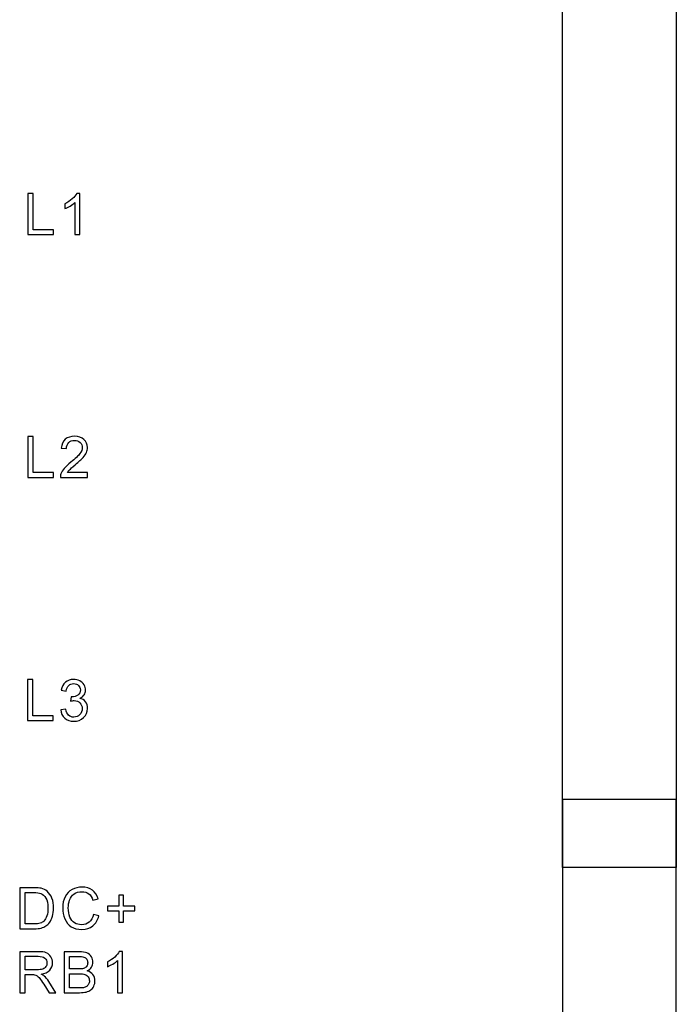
# Model space of a CAD drawing. Header units: millimetres. Extents: x -371 to 373, y -280 to 256.
# Tile 34 of 103: x -305 to -285, y 56 to 87. Entities that reach past the tile are written whole.
import ezdxf

# ---------------------------------------------------------------- set-up
doc = ezdxf.new("R2010")
doc.units = ezdxf.units.MM
doc.header["$MEASUREMENT"] = 0
doc.layers.add('layer 1', color=7, linetype='Continuous')

msp = doc.modelspace()

# ---------------------------------------------------------------- linework, layer by layer
at = {"layer": 'layer 1', "color": 252}
for points in [[(-285.0869, 113.8447), (-285.0869, 113.8447), (-288.5869, 113.8447), (-288.5869, 113.8447), (-288.5869, 113.8447), (-288.5869, 113.8447), (-288.5869, 60.3967), (-288.5869, 60.3967), (-288.5869, 60.3967), (-288.5869, 60.3967), (-285.0869, 60.3967), (-285.0869, 60.3967), (-285.0869, 60.3967), (-285.0869, 60.3967), (-285.0869, 113.8447), (-285.0869, 113.8447)], [(-288.5869, 62.4893), (-288.5869, 62.4893), (-285.0869, 62.4893), (-285.0869, 62.4893), (-285.0869, 62.4893), (-285.0869, 62.4893), (-285.0869, 24.4291), (-285.0869, 24.4291), (-285.0869, 24.4291), (-285.0869, 24.4291), (-288.5869, 20.9291), (-288.5869, 20.9291), (-288.5869, 20.9291), (-288.5869, 20.9291), (-288.5869, 62.4893), (-288.5869, 62.4893)]]:
    msp.add_open_spline(points, degree=3, knots=[0, 0, 0, 0, 0.2, 0.2, 0.2, 0.2, 0.4, 0.4, 0.4, 0.4, 0.6, 0.6, 0.6, 0.6, 1, 1, 1, 1], dxfattribs=at)
at = {"layer": 'layer 1', "color": 250}
for points, knots in [([(-305.0582, 79.8946), (-305.0582, 79.8946), (-305.0582, 81.1576), (-305.0582, 81.1576), (-305.0582, 81.1576), (-305.0582, 81.1576), (-304.8907, 81.1576), (-304.8907, 81.1576), (-304.8907, 81.1576), (-304.8907, 81.1576), (-304.8907, 80.0428), (-304.8907, 80.0428), (-304.8907, 80.0428), (-304.8907, 80.0428), (-304.2698, 80.0428), (-304.2698, 80.0428), (-304.2698, 80.0428), (-304.2698, 80.0428), (-304.2698, 79.8946), (-304.2698, 79.8946), (-304.2698, 79.8946), (-304.2698, 79.8946), (-305.0582, 79.8946), (-305.0582, 79.8946)], [0, 0, 0, 0, 0.1428571, 0.1428571, 0.1428571, 0.1428571, 0.2857143, 0.2857143, 0.2857143, 0.2857143, 0.4285714, 0.4285714, 0.4285714, 0.4285714, 0.5714286, 0.5714286, 0.5714286, 0.5714286, 0.7142857, 0.7142857, 0.7142857, 0.7142857, 1, 1, 1, 1]), ([(-303.4518, 79.8946), (-303.4518, 79.8946), (-303.6071, 79.8946), (-303.6071, 79.8946), (-303.6071, 79.8946), (-303.6071, 79.8946), (-303.6071, 80.883), (-303.6071, 80.883), (-303.6071, 80.883), (-303.6444, 80.8471), (-303.6935, 80.8115), (-303.754, 80.776), (-303.754, 80.776), (-303.8146, 80.7404), (-303.8693, 80.7136), (-303.9175, 80.696), (-303.9175, 80.696), (-303.9175, 80.696), (-303.9175, 80.8459), (-303.9175, 80.8459), (-303.9175, 80.8459), (-303.8308, 80.8865), (-303.7549, 80.9359), (-303.69, 80.9941), (-303.69, 80.9941), (-303.625, 81.052), (-303.5788, 81.1082), (-303.5518, 81.1628), (-303.5518, 81.1628), (-303.5518, 81.1628), (-303.4518, 81.1628), (-303.4518, 81.1628), (-303.4518, 81.1628), (-303.4518, 81.1628), (-303.4518, 79.8946), (-303.4518, 79.8946)], [0, 0, 0, 0, 0.1, 0.1, 0.1, 0.1, 0.2, 0.2, 0.2, 0.2, 0.3, 0.3, 0.3, 0.3, 0.4, 0.4, 0.4, 0.4, 0.5, 0.5, 0.5, 0.5, 0.6, 0.6, 0.6, 0.6, 0.7, 0.7, 0.7, 0.7, 0.8, 0.8, 0.8, 0.8, 1, 1, 1, 1]), ([(-305.0582, 72.4154), (-305.0582, 72.4154), (-305.0582, 73.6784), (-305.0582, 73.6784), (-305.0582, 73.6784), (-305.0582, 73.6784), (-304.8907, 73.6784), (-304.8907, 73.6784), (-304.8907, 73.6784), (-304.8907, 73.6784), (-304.8907, 72.5636), (-304.8907, 72.5636), (-304.8907, 72.5636), (-304.8907, 72.5636), (-304.2698, 72.5636), (-304.2698, 72.5636), (-304.2698, 72.5636), (-304.2698, 72.5636), (-304.2698, 72.4154), (-304.2698, 72.4154), (-304.2698, 72.4154), (-304.2698, 72.4154), (-305.0582, 72.4154), (-305.0582, 72.4154)], [0, 0, 0, 0, 0.1428571, 0.1428571, 0.1428571, 0.1428571, 0.2857143, 0.2857143, 0.2857143, 0.2857143, 0.4285714, 0.4285714, 0.4285714, 0.4285714, 0.5714286, 0.5714286, 0.5714286, 0.5714286, 0.7142857, 0.7142857, 0.7142857, 0.7142857, 1, 1, 1, 1]), ([(-303.2208, 72.5636), (-303.2208, 72.5636), (-303.2208, 72.4154), (-303.2208, 72.4154), (-303.2208, 72.4154), (-303.2208, 72.4154), (-304.0568, 72.4154), (-304.0568, 72.4154), (-304.0568, 72.4154), (-304.058, 72.4527), (-304.0518, 72.4886), (-304.0386, 72.5233), (-304.0386, 72.5233), (-304.0172, 72.58), (-303.9828, 72.6362), (-303.9354, 72.6912), (-303.9354, 72.6912), (-303.8881, 72.7461), (-303.8205, 72.8096), (-303.7326, 72.8817), (-303.7326, 72.8817), (-303.5959, 72.9943), (-303.503, 73.0833), (-303.4545, 73.1492), (-303.4545, 73.1492), (-303.4057, 73.215), (-303.3813, 73.2774), (-303.3813, 73.3362), (-303.3813, 73.3362), (-303.3813, 73.3976), (-303.4033, 73.4493), (-303.4474, 73.4917), (-303.4474, 73.4917), (-303.4915, 73.5337), (-303.5491, 73.5549), (-303.62, 73.5549), (-303.62, 73.5549), (-303.695, 73.5549), (-303.7549, 73.5325), (-303.7999, 73.4879), (-303.7999, 73.4879), (-303.8449, 73.4435), (-303.8675, 73.3817), (-303.8681, 73.3026), (-303.8681, 73.3026), (-303.8681, 73.3026), (-304.0269, 73.3185), (-304.0269, 73.3185), (-304.0269, 73.3185), (-304.016, 73.4373), (-303.9748, 73.5278), (-303.9037, 73.5902), (-303.9037, 73.5902), (-303.8322, 73.6525), (-303.7367, 73.6836), (-303.6165, 73.6836), (-303.6165, 73.6836), (-303.4953, 73.6836), (-303.3992, 73.6501), (-303.3287, 73.5828), (-303.3287, 73.5828), (-303.2578, 73.5155), (-303.2225, 73.432), (-303.2225, 73.3326), (-303.2225, 73.3326), (-303.2225, 73.2821), (-303.2328, 73.2324), (-303.2537, 73.1836), (-303.2537, 73.1836), (-303.2743, 73.1345), (-303.3087, 73.083), (-303.3566, 73.0289), (-303.3566, 73.0289), (-303.4048, 72.9751), (-303.4845, 72.9008), (-303.5956, 72.8067), (-303.5956, 72.8067), (-303.6888, 72.7285), (-303.7488, 72.6756), (-303.7752, 72.6476), (-303.7752, 72.6476), (-303.8017, 72.6197), (-303.8234, 72.5918), (-303.8408, 72.5636), (-303.8408, 72.5636), (-303.8408, 72.5636), (-303.2208, 72.5636), (-303.2208, 72.5636)], [0, 0, 0, 0, 0.0434783, 0.0434783, 0.0434783, 0.0434783, 0.0869565, 0.0869565, 0.0869565, 0.0869565, 0.1304348, 0.1304348, 0.1304348, 0.1304348, 0.173913, 0.173913, 0.173913, 0.173913, 0.2173913, 0.2173913, 0.2173913, 0.2173913, 0.2608696, 0.2608696, 0.2608696, 0.2608696, 0.3043478, 0.3043478, 0.3043478, 0.3043478, 0.3478261, 0.3478261, 0.3478261, 0.3478261, 0.3913043, 0.3913043, 0.3913043, 0.3913043, 0.4347826, 0.4347826, 0.4347826, 0.4347826, 0.4782609, 0.4782609, 0.4782609, 0.4782609, 0.5217391, 0.5217391, 0.5217391, 0.5217391, 0.5652174, 0.5652174, 0.5652174, 0.5652174, 0.6086957, 0.6086957, 0.6086957, 0.6086957, 0.6521739, 0.6521739, 0.6521739, 0.6521739, 0.6956522, 0.6956522, 0.6956522, 0.6956522, 0.7391304, 0.7391304, 0.7391304, 0.7391304, 0.7826087, 0.7826087, 0.7826087, 0.7826087, 0.826087, 0.826087, 0.826087, 0.826087, 0.8695652, 0.8695652, 0.8695652, 0.8695652, 0.9130435, 0.9130435, 0.9130435, 0.9130435, 1, 1, 1, 1]), ([(-305.0711, 64.9234), (-305.0711, 64.9234), (-305.0711, 66.1864), (-305.0711, 66.1864), (-305.0711, 66.1864), (-305.0711, 66.1864), (-304.9036, 66.1864), (-304.9036, 66.1864), (-304.9036, 66.1864), (-304.9036, 66.1864), (-304.9036, 65.0716), (-304.9036, 65.0716), (-304.9036, 65.0716), (-304.9036, 65.0716), (-304.2827, 65.0716), (-304.2827, 65.0716), (-304.2827, 65.0716), (-304.2827, 65.0716), (-304.2827, 64.9234), (-304.2827, 64.9234), (-304.2827, 64.9234), (-304.2827, 64.9234), (-305.0711, 64.9234), (-305.0711, 64.9234)], [0, 0, 0, 0, 0.1428571, 0.1428571, 0.1428571, 0.1428571, 0.2857143, 0.2857143, 0.2857143, 0.2857143, 0.4285714, 0.4285714, 0.4285714, 0.4285714, 0.5714286, 0.5714286, 0.5714286, 0.5714286, 0.7142857, 0.7142857, 0.7142857, 0.7142857, 1, 1, 1, 1]), ([(-304.0468, 65.2585), (-304.0468, 65.2585), (-303.8916, 65.2797), (-303.8916, 65.2797), (-303.8916, 65.2797), (-303.8737, 65.1915), (-303.8437, 65.128), (-303.801, 65.0892), (-303.801, 65.0892), (-303.7584, 65.0504), (-303.7061, 65.031), (-303.6441, 65.031), (-303.6441, 65.031), (-303.5706, 65.031), (-303.5085, 65.0563), (-303.4586, 65.1068), (-303.4586, 65.1068), (-303.4086, 65.1574), (-303.3836, 65.22), (-303.3836, 65.2947), (-303.3836, 65.2947), (-303.3836, 65.3658), (-303.4068, 65.4246), (-303.4536, 65.4711), (-303.4536, 65.4711), (-303.5, 65.5172), (-303.5591, 65.5405), (-303.6311, 65.5405), (-303.6311, 65.5405), (-303.6605, 65.5405), (-303.697, 65.5346), (-303.7408, 65.5231), (-303.7408, 65.5231), (-303.7408, 65.5231), (-303.7234, 65.6589), (-303.7234, 65.6589), (-303.7234, 65.6589), (-303.7131, 65.6578), (-303.7046, 65.6572), (-303.6984, 65.6572), (-303.6984, 65.6572), (-303.632, 65.6572), (-303.5726, 65.6745), (-303.5194, 65.7089), (-303.5194, 65.7089), (-303.4665, 65.7433), (-303.44, 65.7962), (-303.44, 65.8677), (-303.44, 65.8677), (-303.44, 65.9244), (-303.4594, 65.9715), (-303.4979, 66.0088), (-303.4979, 66.0088), (-303.5365, 66.0461), (-303.5861, 66.0646), (-303.647, 66.0646), (-303.647, 66.0646), (-303.7076, 66.0646), (-303.7578, 66.0455), (-303.7981, 66.0073), (-303.7981, 66.0073), (-303.8384, 65.9691), (-303.8643, 65.9118), (-303.8757, 65.8353), (-303.8757, 65.8353), (-303.8757, 65.8353), (-304.0309, 65.8636), (-304.0309, 65.8636), (-304.0309, 65.8636), (-304.0118, 65.9676), (-303.9689, 66.0485), (-303.9016, 66.1058), (-303.9016, 66.1058), (-303.8346, 66.1631), (-303.7508, 66.1916), (-303.6508, 66.1916), (-303.6508, 66.1916), (-303.582, 66.1916), (-303.5185, 66.1769), (-303.4606, 66.1473), (-303.4606, 66.1473), (-303.4024, 66.1179), (-303.358, 66.0776), (-303.3274, 66.0267), (-303.3274, 66.0267), (-303.2966, 65.9756), (-303.2813, 65.9215), (-303.2813, 65.8641), (-303.2813, 65.8641), (-303.2813, 65.8098), (-303.296, 65.7604), (-303.3251, 65.7157), (-303.3251, 65.7157), (-303.3545, 65.671), (-303.398, 65.6354), (-303.4553, 65.609), (-303.4553, 65.609), (-303.3806, 65.5919), (-303.3227, 65.5561), (-303.2813, 65.5017), (-303.2813, 65.5017), (-303.2401, 65.4476), (-303.2195, 65.3794), (-303.2195, 65.2979), (-303.2195, 65.2979), (-303.2195, 65.1877), (-303.2598, 65.0939), (-303.3401, 65.0172), (-303.3401, 65.0172), (-303.4206, 64.9405), (-303.5223, 64.9022), (-303.6452, 64.9022), (-303.6452, 64.9022), (-303.7561, 64.9022), (-303.8481, 64.9355), (-303.9213, 65.0016), (-303.9213, 65.0016), (-303.9948, 65.0677), (-304.0365, 65.1533), (-304.0468, 65.2585)], [0, 0, 0, 0, 0.0322581, 0.0322581, 0.0322581, 0.0322581, 0.0645161, 0.0645161, 0.0645161, 0.0645161, 0.0967742, 0.0967742, 0.0967742, 0.0967742, 0.1290323, 0.1290323, 0.1290323, 0.1290323, 0.1612903, 0.1612903, 0.1612903, 0.1612903, 0.1935484, 0.1935484, 0.1935484, 0.1935484, 0.2258065, 0.2258065, 0.2258065, 0.2258065, 0.2580645, 0.2580645, 0.2580645, 0.2580645, 0.2903226, 0.2903226, 0.2903226, 0.2903226, 0.3225806, 0.3225806, 0.3225806, 0.3225806, 0.3548387, 0.3548387, 0.3548387, 0.3548387, 0.3870968, 0.3870968, 0.3870968, 0.3870968, 0.4193548, 0.4193548, 0.4193548, 0.4193548, 0.4516129, 0.4516129, 0.4516129, 0.4516129, 0.483871, 0.483871, 0.483871, 0.483871, 0.516129, 0.516129, 0.516129, 0.516129, 0.5483871, 0.5483871, 0.5483871, 0.5483871, 0.5806452, 0.5806452, 0.5806452, 0.5806452, 0.6129032, 0.6129032, 0.6129032, 0.6129032, 0.6451613, 0.6451613, 0.6451613, 0.6451613, 0.6774194, 0.6774194, 0.6774194, 0.6774194, 0.7096774, 0.7096774, 0.7096774, 0.7096774, 0.7419355, 0.7419355, 0.7419355, 0.7419355, 0.7741935, 0.7741935, 0.7741935, 0.7741935, 0.8064516, 0.8064516, 0.8064516, 0.8064516, 0.8387097, 0.8387097, 0.8387097, 0.8387097, 0.8709677, 0.8709677, 0.8709677, 0.8709677, 0.9032258, 0.9032258, 0.9032258, 0.9032258, 0.9354839, 0.9354839, 0.9354839, 0.9354839, 1, 1, 1, 1]), ([(-305.3089, 58.5119), (-305.3089, 58.5119), (-305.3089, 59.7749), (-305.3089, 59.7749), (-305.3089, 59.7749), (-305.3089, 59.7749), (-304.8738, 59.7749), (-304.8738, 59.7749), (-304.8738, 59.7749), (-304.7756, 59.7749), (-304.7006, 59.769), (-304.6489, 59.7569), (-304.6489, 59.7569), (-304.5766, 59.7402), (-304.5148, 59.7099), (-304.4637, 59.6664), (-304.4637, 59.6664), (-304.3969, 59.6099), (-304.3473, 59.5382), (-304.3143, 59.4506), (-304.3143, 59.4506), (-304.2811, 59.363), (-304.2647, 59.2627), (-304.2647, 59.1501), (-304.2647, 59.1501), (-304.2647, 59.0543), (-304.2758, 58.9693), (-304.2982, 58.8953), (-304.2982, 58.8953), (-304.3205, 58.8212), (-304.3493, 58.7597), (-304.3843, 58.7112), (-304.3843, 58.7112), (-304.4196, 58.6627), (-304.4578, 58.6245), (-304.4995, 58.5969), (-304.4995, 58.5969), (-304.541, 58.5689), (-304.5913, 58.5478), (-304.6501, 58.5334), (-304.6501, 58.5334), (-304.7092, 58.519), (-304.7768, 58.5119), (-304.8532, 58.5119), (-304.8532, 58.5119), (-304.8532, 58.5119), (-305.3089, 58.5119), (-305.3089, 58.5119)], [0, 0, 0, 0, 0.0769231, 0.0769231, 0.0769231, 0.0769231, 0.1538462, 0.1538462, 0.1538462, 0.1538462, 0.2307692, 0.2307692, 0.2307692, 0.2307692, 0.3076923, 0.3076923, 0.3076923, 0.3076923, 0.3846154, 0.3846154, 0.3846154, 0.3846154, 0.4615385, 0.4615385, 0.4615385, 0.4615385, 0.5384615, 0.5384615, 0.5384615, 0.5384615, 0.6153846, 0.6153846, 0.6153846, 0.6153846, 0.6923077, 0.6923077, 0.6923077, 0.6923077, 0.7692308, 0.7692308, 0.7692308, 0.7692308, 0.8461538, 0.8461538, 0.8461538, 0.8461538, 1, 1, 1, 1]), ([(-303.0375, 58.9549), (-303.0375, 58.9549), (-302.8699, 58.9126), (-302.8699, 58.9126), (-302.8699, 58.9126), (-302.9049, 58.7753), (-302.9678, 58.6709), (-303.0587, 58.5989), (-303.0587, 58.5989), (-303.1495, 58.5269), (-303.2606, 58.4907), (-303.392, 58.4907), (-303.392, 58.4907), (-303.5279, 58.4907), (-303.6384, 58.5184), (-303.7236, 58.5739), (-303.7236, 58.5739), (-303.8089, 58.6292), (-303.8736, 58.7095), (-303.918, 58.8144), (-303.918, 58.8144), (-303.9624, 58.9197), (-303.9847, 59.0323), (-303.9847, 59.1528), (-303.9847, 59.1528), (-303.9847, 59.2842), (-303.9597, 59.3988), (-303.9094, 59.4967), (-303.9094, 59.4967), (-303.8592, 59.5946), (-303.7877, 59.669), (-303.6951, 59.7199), (-303.6951, 59.7199), (-303.6025, 59.7707), (-303.5005, 59.796), (-303.3894, 59.796), (-303.3894, 59.796), (-303.263, 59.796), (-303.1568, 59.764), (-303.071, 59.6996), (-303.071, 59.6996), (-302.9849, 59.6352), (-302.9249, 59.545), (-302.8911, 59.4285), (-302.8911, 59.4285), (-302.8911, 59.4285), (-303.0551, 59.3897), (-303.0551, 59.3897), (-303.0551, 59.3897), (-303.0842, 59.4815), (-303.1269, 59.5485), (-303.1824, 59.5902), (-303.1824, 59.5902), (-303.238, 59.6323), (-303.308, 59.6531), (-303.3923, 59.6531), (-303.3923, 59.6531), (-303.489, 59.6531), (-303.5702, 59.6299), (-303.6352, 59.5835), (-303.6352, 59.5835), (-303.7001, 59.537), (-303.746, 59.4744), (-303.7722, 59.3962), (-303.7722, 59.3962), (-303.7986, 59.3177), (-303.8118, 59.2369), (-303.8118, 59.1537), (-303.8118, 59.1537), (-303.8118, 59.0464), (-303.7963, 58.9526), (-303.7651, 58.8726), (-303.7651, 58.8726), (-303.7339, 58.7924), (-303.6854, 58.7327), (-303.6196, 58.693), (-303.6196, 58.693), (-303.5537, 58.6533), (-303.4826, 58.6336), (-303.4059, 58.6336), (-303.4059, 58.6336), (-303.3124, 58.6336), (-303.2336, 58.6607), (-303.1689, 58.7145), (-303.1689, 58.7145), (-303.1042, 58.7685), (-303.0604, 58.8485), (-303.0375, 58.9549)], [0, 0, 0, 0, 0.0434783, 0.0434783, 0.0434783, 0.0434783, 0.0869565, 0.0869565, 0.0869565, 0.0869565, 0.1304348, 0.1304348, 0.1304348, 0.1304348, 0.173913, 0.173913, 0.173913, 0.173913, 0.2173913, 0.2173913, 0.2173913, 0.2173913, 0.2608696, 0.2608696, 0.2608696, 0.2608696, 0.3043478, 0.3043478, 0.3043478, 0.3043478, 0.3478261, 0.3478261, 0.3478261, 0.3478261, 0.3913043, 0.3913043, 0.3913043, 0.3913043, 0.4347826, 0.4347826, 0.4347826, 0.4347826, 0.4782609, 0.4782609, 0.4782609, 0.4782609, 0.5217391, 0.5217391, 0.5217391, 0.5217391, 0.5652174, 0.5652174, 0.5652174, 0.5652174, 0.6086957, 0.6086957, 0.6086957, 0.6086957, 0.6521739, 0.6521739, 0.6521739, 0.6521739, 0.6956522, 0.6956522, 0.6956522, 0.6956522, 0.7391304, 0.7391304, 0.7391304, 0.7391304, 0.7826087, 0.7826087, 0.7826087, 0.7826087, 0.826087, 0.826087, 0.826087, 0.826087, 0.8695652, 0.8695652, 0.8695652, 0.8695652, 0.9130435, 0.9130435, 0.9130435, 0.9130435, 1, 1, 1, 1]), ([(-305.1413, 58.6601), (-305.1413, 58.6601), (-304.872, 58.6601), (-304.872, 58.6601), (-304.872, 58.6601), (-304.7888, 58.6601), (-304.7236, 58.6677), (-304.6762, 58.6833), (-304.6762, 58.6833), (-304.6289, 58.6989), (-304.5913, 58.7206), (-304.563, 58.7489), (-304.563, 58.7489), (-304.5237, 58.7885), (-304.4928, 58.842), (-304.4707, 58.9091), (-304.4707, 58.9091), (-304.4487, 58.9761), (-304.4375, 59.0572), (-304.4375, 59.1528), (-304.4375, 59.1528), (-304.4375, 59.2851), (-304.4593, 59.3868), (-304.5025, 59.4579), (-304.5025, 59.4579), (-304.5457, 59.5291), (-304.5983, 59.5767), (-304.6604, 59.6008), (-304.6604, 59.6008), (-304.705, 59.6182), (-304.7771, 59.6267), (-304.8764, 59.6267), (-304.8764, 59.6267), (-304.8764, 59.6267), (-305.1413, 59.6267), (-305.1413, 59.6267), (-305.1413, 59.6267), (-305.1413, 59.6267), (-305.1413, 58.6601), (-305.1413, 58.6601)], [0, 0, 0, 0, 0.0909091, 0.0909091, 0.0909091, 0.0909091, 0.1818182, 0.1818182, 0.1818182, 0.1818182, 0.2727273, 0.2727273, 0.2727273, 0.2727273, 0.3636364, 0.3636364, 0.3636364, 0.3636364, 0.4545455, 0.4545455, 0.4545455, 0.4545455, 0.5454545, 0.5454545, 0.5454545, 0.5454545, 0.6363636, 0.6363636, 0.6363636, 0.6363636, 0.7272727, 0.7272727, 0.7272727, 0.7272727, 0.8181818, 0.8181818, 0.8181818, 0.8181818, 1, 1, 1, 1]), ([(-302.2584, 58.7165), (-302.2584, 58.7165), (-302.2584, 59.0622), (-302.2584, 59.0622), (-302.2584, 59.0622), (-302.2584, 59.0622), (-302.6023, 59.0622), (-302.6023, 59.0622), (-302.6023, 59.0622), (-302.6023, 59.0622), (-302.6023, 59.2069), (-302.6023, 59.2069), (-302.6023, 59.2069), (-302.6023, 59.2069), (-302.2584, 59.2069), (-302.2584, 59.2069), (-302.2584, 59.2069), (-302.2584, 59.2069), (-302.2584, 59.5508), (-302.2584, 59.5508), (-302.2584, 59.5508), (-302.2584, 59.5508), (-302.112, 59.5508), (-302.112, 59.5508), (-302.112, 59.5508), (-302.112, 59.5508), (-302.112, 59.2069), (-302.112, 59.2069), (-302.112, 59.2069), (-302.112, 59.2069), (-301.768, 59.2069), (-301.768, 59.2069), (-301.768, 59.2069), (-301.768, 59.2069), (-301.768, 59.0622), (-301.768, 59.0622), (-301.768, 59.0622), (-301.768, 59.0622), (-302.112, 59.0622), (-302.112, 59.0622), (-302.112, 59.0622), (-302.112, 59.0622), (-302.112, 58.7165), (-302.112, 58.7165), (-302.112, 58.7165), (-302.112, 58.7165), (-302.2584, 58.7165), (-302.2584, 58.7165)], [0, 0, 0, 0, 0.0769231, 0.0769231, 0.0769231, 0.0769231, 0.1538462, 0.1538462, 0.1538462, 0.1538462, 0.2307692, 0.2307692, 0.2307692, 0.2307692, 0.3076923, 0.3076923, 0.3076923, 0.3076923, 0.3846154, 0.3846154, 0.3846154, 0.3846154, 0.4615385, 0.4615385, 0.4615385, 0.4615385, 0.5384615, 0.5384615, 0.5384615, 0.5384615, 0.6153846, 0.6153846, 0.6153846, 0.6153846, 0.6923077, 0.6923077, 0.6923077, 0.6923077, 0.7692308, 0.7692308, 0.7692308, 0.7692308, 0.8461538, 0.8461538, 0.8461538, 0.8461538, 1, 1, 1, 1]), ([(-305.3054, 56.5413), (-305.3054, 56.5413), (-305.3054, 57.8043), (-305.3054, 57.8043), (-305.3054, 57.8043), (-305.3054, 57.8043), (-304.7456, 57.8043), (-304.7456, 57.8043), (-304.7456, 57.8043), (-304.633, 57.8043), (-304.5475, 57.7928), (-304.489, 57.7702), (-304.489, 57.7702), (-304.4305, 57.7475), (-304.3837, 57.7075), (-304.3487, 57.6502), (-304.3487, 57.6502), (-304.3137, 57.5929), (-304.2964, 57.5294), (-304.2964, 57.46), (-304.2964, 57.46), (-304.2964, 57.3703), (-304.3255, 57.2948), (-304.3834, 57.2333), (-304.3834, 57.2333), (-304.4413, 57.1719), (-304.5307, 57.1331), (-304.6518, 57.1163), (-304.6518, 57.1163), (-304.6074, 57.0952), (-304.5739, 57.074), (-304.551, 57.0534), (-304.551, 57.0534), (-304.5022, 57.0087), (-304.456, 56.9526), (-304.4128, 56.8853), (-304.4128, 56.8853), (-304.4128, 56.8853), (-304.1944, 56.5413), (-304.1944, 56.5413), (-304.1944, 56.5413), (-304.1944, 56.5413), (-304.4031, 56.5413), (-304.4031, 56.5413), (-304.4031, 56.5413), (-304.4031, 56.5413), (-304.5701, 56.8041), (-304.5701, 56.8041), (-304.5701, 56.8041), (-304.6186, 56.8803), (-304.6589, 56.9382), (-304.6903, 56.9785), (-304.6903, 56.9785), (-304.7221, 57.0187), (-304.7503, 57.0467), (-304.7753, 57.0628), (-304.7753, 57.0628), (-304.8, 57.0787), (-304.8256, 57.0899), (-304.8514, 57.0963), (-304.8514, 57.0963), (-304.8703, 57.1002), (-304.9011, 57.1022), (-304.9443, 57.1022), (-304.9443, 57.1022), (-304.9443, 57.1022), (-305.1378, 57.1022), (-305.1378, 57.1022), (-305.1378, 57.1022), (-305.1378, 57.1022), (-305.1378, 56.5413), (-305.1378, 56.5413), (-305.1378, 56.5413), (-305.1378, 56.5413), (-305.3054, 56.5413), (-305.3054, 56.5413)], [0, 0, 0, 0, 0.05, 0.05, 0.05, 0.05, 0.1, 0.1, 0.1, 0.1, 0.15, 0.15, 0.15, 0.15, 0.2, 0.2, 0.2, 0.2, 0.25, 0.25, 0.25, 0.25, 0.3, 0.3, 0.3, 0.3, 0.35, 0.35, 0.35, 0.35, 0.4, 0.4, 0.4, 0.4, 0.45, 0.45, 0.45, 0.45, 0.5, 0.5, 0.5, 0.5, 0.55, 0.55, 0.55, 0.55, 0.6, 0.6, 0.6, 0.6, 0.65, 0.65, 0.65, 0.65, 0.7, 0.7, 0.7, 0.7, 0.75, 0.75, 0.75, 0.75, 0.8, 0.8, 0.8, 0.8, 0.85, 0.85, 0.85, 0.85, 0.9, 0.9, 0.9, 0.9, 1, 1, 1, 1]), ([(-305.1378, 57.2469), (-305.1378, 57.2469), (-304.7791, 57.2469), (-304.7791, 57.2469), (-304.7791, 57.2469), (-304.7027, 57.2469), (-304.6433, 57.2548), (-304.6004, 57.2707), (-304.6004, 57.2707), (-304.5575, 57.2863), (-304.5248, 57.3115), (-304.5028, 57.3465), (-304.5028, 57.3465), (-304.4804, 57.3812), (-304.4693, 57.4188), (-304.4693, 57.4597), (-304.4693, 57.4597), (-304.4693, 57.5194), (-304.4907, 57.5688), (-304.5339, 57.6073), (-304.5339, 57.6073), (-304.5772, 57.6458), (-304.6454, 57.6649), (-304.7386, 57.6649), (-304.7386, 57.6649), (-304.7386, 57.6649), (-305.1378, 57.6649), (-305.1378, 57.6649), (-305.1378, 57.6649), (-305.1378, 57.6649), (-305.1378, 57.2469), (-305.1378, 57.2469)], [0, 0, 0, 0, 0.1111111, 0.1111111, 0.1111111, 0.1111111, 0.2222222, 0.2222222, 0.2222222, 0.2222222, 0.3333333, 0.3333333, 0.3333333, 0.3333333, 0.4444444, 0.4444444, 0.4444444, 0.4444444, 0.5555556, 0.5555556, 0.5555556, 0.5555556, 0.6666667, 0.6666667, 0.6666667, 0.6666667, 0.7777778, 0.7777778, 0.7777778, 0.7777778, 1, 1, 1, 1]), ([(-303.9441, 56.5413), (-303.9441, 56.5413), (-303.9441, 57.8043), (-303.9441, 57.8043), (-303.9441, 57.8043), (-303.9441, 57.8043), (-303.4702, 57.8043), (-303.4702, 57.8043), (-303.4702, 57.8043), (-303.3738, 57.8043), (-303.2965, 57.7916), (-303.238, 57.766), (-303.238, 57.766), (-303.1798, 57.7405), (-303.1342, 57.7011), (-303.1013, 57.6479), (-303.1013, 57.6479), (-303.0681, 57.5949), (-303.0516, 57.5394), (-303.0516, 57.4812), (-303.0516, 57.4812), (-303.0516, 57.4274), (-303.0663, 57.3765), (-303.0954, 57.3289), (-303.0954, 57.3289), (-303.1245, 57.2813), (-303.1686, 57.2427), (-303.2277, 57.2133), (-303.2277, 57.2133), (-303.1513, 57.191), (-303.0925, 57.1528), (-303.0516, 57.0987), (-303.0516, 57.0987), (-303.0104, 57.0449), (-302.9899, 56.9811), (-302.9899, 56.9076), (-302.9899, 56.9076), (-302.9899, 56.8482), (-303.0025, 56.7932), (-303.0275, 56.7424), (-303.0275, 56.7424), (-303.0525, 56.6915), (-303.0834, 56.6524), (-303.1201, 56.6248), (-303.1201, 56.6248), (-303.1568, 56.5975), (-303.203, 56.5766), (-303.2583, 56.5625), (-303.2583, 56.5625), (-303.3138, 56.5484), (-303.3817, 56.5413), (-303.4623, 56.5413), (-303.4623, 56.5413), (-303.4623, 56.5413), (-303.9441, 56.5413), (-303.9441, 56.5413)], [0, 0, 0, 0, 0.0666667, 0.0666667, 0.0666667, 0.0666667, 0.1333333, 0.1333333, 0.1333333, 0.1333333, 0.2, 0.2, 0.2, 0.2, 0.2666667, 0.2666667, 0.2666667, 0.2666667, 0.3333333, 0.3333333, 0.3333333, 0.3333333, 0.4, 0.4, 0.4, 0.4, 0.4666667, 0.4666667, 0.4666667, 0.4666667, 0.5333333, 0.5333333, 0.5333333, 0.5333333, 0.6, 0.6, 0.6, 0.6, 0.6666667, 0.6666667, 0.6666667, 0.6666667, 0.7333333, 0.7333333, 0.7333333, 0.7333333, 0.8, 0.8, 0.8, 0.8, 0.8666667, 0.8666667, 0.8666667, 0.8666667, 1, 1, 1, 1]), ([(-303.7766, 57.2733), (-303.7766, 57.2733), (-303.5035, 57.2733), (-303.5035, 57.2733), (-303.5035, 57.2733), (-303.4294, 57.2733), (-303.3762, 57.2783), (-303.3441, 57.288), (-303.3441, 57.288), (-303.3015, 57.3007), (-303.2694, 57.3218), (-303.248, 57.3512), (-303.248, 57.3512), (-303.2265, 57.3806), (-303.2156, 57.4174), (-303.2156, 57.4618), (-303.2156, 57.4618), (-303.2156, 57.5038), (-303.2256, 57.5408), (-303.2459, 57.5726), (-303.2459, 57.5726), (-303.2659, 57.6046), (-303.2947, 57.6267), (-303.3321, 57.6384), (-303.3321, 57.6384), (-303.3694, 57.6502), (-303.4335, 57.6561), (-303.524, 57.6561), (-303.524, 57.6561), (-303.524, 57.6561), (-303.7766, 57.6561), (-303.7766, 57.6561), (-303.7766, 57.6561), (-303.7766, 57.6561), (-303.7766, 57.2733), (-303.7766, 57.2733)], [0, 0, 0, 0, 0.1, 0.1, 0.1, 0.1, 0.2, 0.2, 0.2, 0.2, 0.3, 0.3, 0.3, 0.3, 0.4, 0.4, 0.4, 0.4, 0.5, 0.5, 0.5, 0.5, 0.6, 0.6, 0.6, 0.6, 0.7, 0.7, 0.7, 0.7, 0.8, 0.8, 0.8, 0.8, 1, 1, 1, 1]), ([(-302.1422, 56.5413), (-302.1422, 56.5413), (-302.2975, 56.5413), (-302.2975, 56.5413), (-302.2975, 56.5413), (-302.2975, 56.5413), (-302.2975, 57.5297), (-302.2975, 57.5297), (-302.2975, 57.5297), (-302.3348, 57.4938), (-302.3839, 57.4582), (-302.4444, 57.4227), (-302.4444, 57.4227), (-302.505, 57.3871), (-302.5597, 57.3603), (-302.6079, 57.3427), (-302.6079, 57.3427), (-302.6079, 57.3427), (-302.6079, 57.4926), (-302.6079, 57.4926), (-302.6079, 57.4926), (-302.5212, 57.5332), (-302.4453, 57.5826), (-302.3804, 57.6408), (-302.3804, 57.6408), (-302.3154, 57.6987), (-302.2692, 57.7549), (-302.2422, 57.8095), (-302.2422, 57.8095), (-302.2422, 57.8095), (-302.1422, 57.8095), (-302.1422, 57.8095), (-302.1422, 57.8095), (-302.1422, 57.8095), (-302.1422, 56.5413), (-302.1422, 56.5413)], [0, 0, 0, 0, 0.1, 0.1, 0.1, 0.1, 0.2, 0.2, 0.2, 0.2, 0.3, 0.3, 0.3, 0.3, 0.4, 0.4, 0.4, 0.4, 0.5, 0.5, 0.5, 0.5, 0.6, 0.6, 0.6, 0.6, 0.7, 0.7, 0.7, 0.7, 0.8, 0.8, 0.8, 0.8, 1, 1, 1, 1]), ([(-303.7766, 56.6895), (-303.7766, 56.6895), (-303.462, 56.6895), (-303.462, 56.6895), (-303.462, 56.6895), (-303.4079, 56.6895), (-303.37, 56.6915), (-303.3479, 56.6956), (-303.3479, 56.6956), (-303.3097, 56.7024), (-303.2774, 56.7139), (-303.2515, 56.73), (-303.2515, 56.73), (-303.2256, 56.7462), (-303.2045, 56.7697), (-303.1877, 56.8006), (-303.1877, 56.8006), (-303.171, 56.8315), (-303.1627, 56.867), (-303.1627, 56.9073), (-303.1627, 56.9073), (-303.1627, 56.9546), (-303.1748, 56.9955), (-303.1992, 57.0305), (-303.1992, 57.0305), (-303.2233, 57.0655), (-303.2568, 57.0899), (-303.2997, 57.104), (-303.2997, 57.104), (-303.3424, 57.1181), (-303.4041, 57.1252), (-303.4843, 57.1252), (-303.4843, 57.1252), (-303.4843, 57.1252), (-303.7766, 57.1252), (-303.7766, 57.1252), (-303.7766, 57.1252), (-303.7766, 57.1252), (-303.7766, 56.6895), (-303.7766, 56.6895)], [0, 0, 0, 0, 0.0909091, 0.0909091, 0.0909091, 0.0909091, 0.1818182, 0.1818182, 0.1818182, 0.1818182, 0.2727273, 0.2727273, 0.2727273, 0.2727273, 0.3636364, 0.3636364, 0.3636364, 0.3636364, 0.4545455, 0.4545455, 0.4545455, 0.4545455, 0.5454545, 0.5454545, 0.5454545, 0.5454545, 0.6363636, 0.6363636, 0.6363636, 0.6363636, 0.7272727, 0.7272727, 0.7272727, 0.7272727, 0.8181818, 0.8181818, 0.8181818, 0.8181818, 1, 1, 1, 1])]:
    msp.add_open_spline(points, degree=3, knots=knots, dxfattribs=at)

doc.saveas('drawing.dxf')
